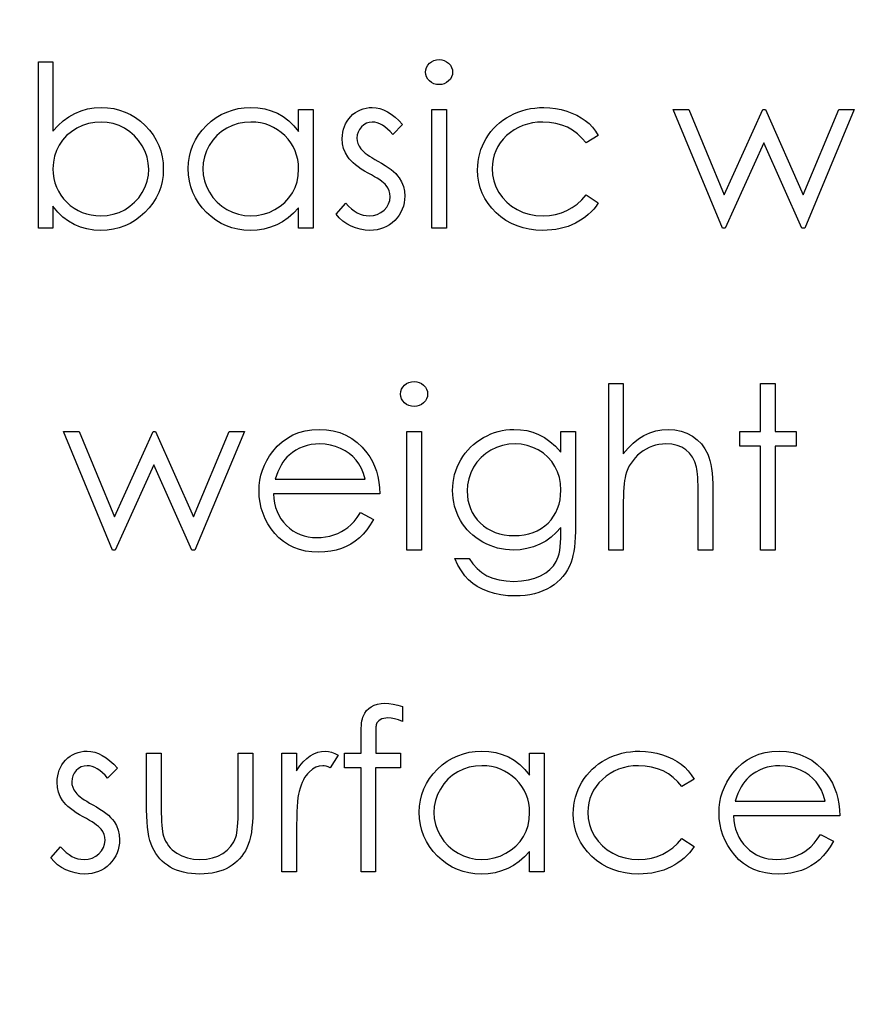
# Model space of a CAD drawing. Header units: inches. Extents: x 0.1 to 87.3, y 0.1 to 33.9.
# Tile 122 of 161: x 32.162 to 32.644, y 23.999 to 24.567. Entities that reach past the tile are written whole.
import ezdxf

# ---------------------------------------------------------------- set-up
doc = ezdxf.new("R2010")
doc.units = ezdxf.units.IN
doc.header["$MEASUREMENT"] = 0
doc.layers.add('DIMENSIONS', color=171, linetype='Continuous')
doc.styles.add('SLDTEXTSTYLE0', font='TXT', dxfattribs={"width": 0.75})
doc.dimstyles.new('SLDDIMSTYLE0', dxfattribs={"dimtxt": 0.125, "dimasz": 0.13, "dimexe": 0, "dimexo": 0.0625, "dimgap": 0.03125, "dimtad": 0, "dimtih": 1, "dimtoh": 1, "dimdec": 4, "dimlfac": 1.333333, "dimrnd": 1e-09, "dimzin": 4, "dimdsep": 46, "dimtxsty": 'SLDTEXTSTYLE0', "dimsah": 1, "dimcen": 0.09, "dimadec": 0, "dimazin": 1, "dimtfac": 1, "dimtdec": 4, "dimtofl": 0, "dimtmove": 0, "dimatfit": 3, "dimfxl": 0, "dimfrac": 2, "dimtolj": 1, "dimtzin": 12, "dimarcsym": 0})

# ---------------------------------------------------------------- blocks, each defined once
blk = doc.blocks.new('_D')
at = {"layer": 'DIMENSIONS'}
for p, q in [((31.75748, 27.92628), (31.50748, 27.92628)), ((31.50748, 27.92628), (31.50748, 27.32736)), ((31.50748, 22.25736), (31.50748, 27.32736))]:
    blk.add_line(p, q, dxfattribs=at)
for points in [[(31.50748, 27.32736), (31.48748, 27.19736), (31.52748, 27.19736)], [(31.50748, 22.25736), (31.52748, 22.38736), (31.48748, 22.38736)]]:
    blk.add_solid(points, dxfattribs=at)
at = {"layer": 'DIMENSIONS', "char_height": 0.125, "attachment_point": 1, "style": 'SLDTEXTSTYLE0'}
for s, insert in [('6.7600', (31.75748, 28.08741)), ('COIL', (31.81407, 27.88897))]:
    blk.add_mtext(s, dxfattribs=dict(at, insert=insert))

msp = doc.modelspace()

# ---------------------------------------------------------------- linework, layer by layer
at = {"color": 7, "linetype": 'Continuous', "flags": 128}
for points in [[(32.172483, 24.446951), (32.172483, 24.543105), (32.172483, 24.543105), (32.180896, 24.543105), (32.180896, 24.543105), (32.180896, 24.503028), (32.180896, 24.503028), (32.183807, 24.50624), (32.186868, 24.509), (32.190117, 24.511348), (32.193517, 24.513264), (32.197104, 24.514747), (32.200841, 24.515818), (32.204766, 24.516456), (32.208841, 24.516663), (32.208841, 24.516663), (32.212466, 24.516494), (32.215977, 24.516005), (32.219339, 24.515198), (32.222569, 24.514071), (32.225649, 24.512606), (32.228616, 24.510822), (32.231433, 24.508719), (32.234119, 24.506277), (32.236579, 24.503611), (32.238701, 24.500812), (32.240504, 24.497864), (32.241988, 24.494784), (32.243133, 24.491573), (32.243941, 24.488211), (32.244429, 24.484718), (32.244598, 24.481075), (32.244598, 24.481075), (32.244429, 24.477488), (32.243941, 24.474032), (32.243115, 24.470708), (32.24195, 24.467515), (32.240467, 24.464454), (32.238645, 24.461543), (32.236504, 24.458745), (32.234025, 24.456097), (32.231321, 24.453674), (32.228466, 24.451571), (32.225499, 24.449787), (32.222381, 24.448341), (32.219133, 24.447195), (32.215752, 24.446388), (32.212221, 24.445918), (32.208578, 24.445749), (32.208578, 24.445749), (32.204409, 24.445956), (32.200446, 24.446576), (32.19669, 24.447627), (32.193122, 24.449073), (32.189761, 24.450989), (32.186605, 24.453374), (32.183657, 24.456266), (32.180896, 24.459628), (32.180896, 24.459628), (32.180896, 24.446951), (32.180896, 24.446951), (32.172483, 24.446951)], [(32.403815, 24.544307), (32.405374, 24.544176), (32.40682, 24.543781), (32.408154, 24.543105), (32.409356, 24.542185), (32.41037, 24.541077), (32.411083, 24.539837), (32.411515, 24.538504), (32.411666, 24.537058), (32.411666, 24.537058), (32.411515, 24.535649), (32.411083, 24.534335), (32.41037, 24.533114), (32.409356, 24.532006), (32.408154, 24.531086), (32.40682, 24.53041), (32.405374, 24.530015), (32.403816, 24.529884), (32.403816, 24.529884), (32.402276, 24.530015), (32.400867, 24.53041), (32.399534, 24.531086), (32.398332, 24.532006), (32.397336, 24.533114), (32.396623, 24.534335), (32.396191, 24.535649), (32.396041, 24.537058), (32.396041, 24.537058), (32.396191, 24.538504), (32.396623, 24.539837), (32.397336, 24.541077), (32.398332, 24.542185), (32.399534, 24.543105), (32.400867, 24.543781), (32.402276, 24.544176), (32.403816, 24.544307)], [(32.331136, 24.515461), (32.331137, 24.446951), (32.331137, 24.446951), (32.322723, 24.446951), (32.322723, 24.446951), (32.322723, 24.458801), (32.322723, 24.458801), (32.319812, 24.455646), (32.316751, 24.452942), (32.313483, 24.450688), (32.310066, 24.448886), (32.306479, 24.447515), (32.302741, 24.446538), (32.298816, 24.445937), (32.294741, 24.445749), (32.294741, 24.445749), (32.291116, 24.445918), (32.287623, 24.446407), (32.284262, 24.447214), (32.281032, 24.448341), (32.277952, 24.449806), (32.274984, 24.45159), (32.272167, 24.453693), (32.269482, 24.456135), (32.267022, 24.458801), (32.2649, 24.4616), (32.263115, 24.464548), (32.261632, 24.467647), (32.260486, 24.470877), (32.259679, 24.474239), (32.25919, 24.47775), (32.259021, 24.481394), (32.259021, 24.481394), (32.25919, 24.484962), (32.259679, 24.488418), (32.260505, 24.491723), (32.261669, 24.494915), (32.263153, 24.497958), (32.264956, 24.500869), (32.267097, 24.503667), (32.269576, 24.506315), (32.27228, 24.508738), (32.275135, 24.510841), (32.278102, 24.512625), (32.281219, 24.514071), (32.284468, 24.515217), (32.287849, 24.516024), (32.291361, 24.516494), (32.295004, 24.516663), (32.295004, 24.516663), (32.299192, 24.516456), (32.303173, 24.515836), (32.306948, 24.514785), (32.310516, 24.513339), (32.313878, 24.511442), (32.317052, 24.509038), (32.319981, 24.506165), (32.322723, 24.502784), (32.322723, 24.502784), (32.322723, 24.515461), (32.322723, 24.515461), (32.331137, 24.515461)], [(32.382819, 24.506916), (32.37711, 24.501038), (32.37711, 24.501038), (32.375608, 24.502728), (32.374105, 24.504193), (32.372603, 24.505432), (32.371138, 24.506446), (32.369655, 24.507235), (32.36819, 24.507799), (32.366725, 24.508137), (32.365279, 24.508249), (32.365279, 24.508249), (32.363514, 24.50808), (32.36188, 24.507554), (32.360358, 24.506691), (32.358988, 24.50547), (32.357842, 24.504024), (32.357034, 24.502484), (32.356546, 24.500812), (32.356377, 24.499028), (32.356377, 24.499028), (32.356527, 24.497413), (32.356959, 24.495854), (32.357692, 24.494314), (32.358706, 24.492812), (32.358706, 24.492812), (32.359363, 24.492042), (32.360189, 24.491253), (32.361166, 24.490408), (32.362312, 24.489544), (32.363626, 24.488643), (32.365091, 24.487723), (32.366706, 24.486746), (32.36849, 24.485751), (32.36849, 24.485751), (32.370669, 24.484511), (32.372659, 24.483291), (32.374481, 24.48207), (32.376115, 24.480868), (32.377561, 24.479666), (32.378838, 24.478483), (32.379927, 24.4773), (32.380829, 24.476135), (32.380829, 24.476135), (32.382218, 24.473713), (32.383233, 24.47114), (32.383815, 24.468417), (32.384021, 24.465543), (32.384021, 24.465543), (32.383927, 24.463515), (32.383665, 24.461562), (32.383214, 24.459684), (32.382594, 24.4579), (32.381768, 24.456172), (32.380791, 24.454538), (32.379627, 24.45298), (32.378275, 24.451496), (32.376791, 24.450144), (32.375232, 24.448979), (32.37358, 24.448003), (32.371833, 24.447195), (32.369993, 24.446557), (32.368058, 24.446106), (32.366049, 24.445843), (32.363945, 24.445749), (32.363945, 24.445749), (32.36111, 24.4459), (32.358349, 24.446369), (32.355645, 24.447139), (32.352997, 24.448209), (32.350499, 24.449562), (32.348227, 24.451158), (32.34618, 24.45298), (32.344358, 24.455027), (32.344358, 24.455027), (32.349936, 24.461374), (32.349936, 24.461374), (32.351551, 24.459684), (32.353185, 24.458219), (32.354856, 24.45698), (32.356527, 24.455966), (32.358236, 24.455177), (32.359983, 24.454613), (32.361729, 24.454275), (32.363514, 24.454163), (32.363514, 24.454163), (32.365936, 24.454369), (32.368171, 24.454989), (32.370218, 24.456003), (32.372077, 24.457449), (32.373617, 24.459158), (32.374725, 24.461036), (32.375383, 24.463027), (32.375608, 24.465187), (32.375608, 24.465187), (32.375458, 24.466971), (32.375026, 24.468661), (32.374312, 24.470238), (32.373298, 24.471722), (32.373298, 24.471722), (32.372641, 24.472436), (32.371796, 24.473206), (32.370763, 24.474032), (32.369561, 24.474896), (32.368171, 24.475797), (32.366593, 24.476736), (32.364847, 24.477732), (32.362913, 24.478783), (32.362913, 24.478783), (32.360828, 24.479967), (32.358912, 24.48115), (32.357185, 24.482333), (32.355607, 24.483497), (32.354217, 24.484662), (32.353015, 24.485826), (32.351964, 24.48699), (32.3511, 24.488136), (32.3511, 24.488136), (32.349729, 24.490521), (32.348752, 24.493094), (32.348151, 24.495798), (32.347964, 24.49869), (32.347964, 24.49869), (32.348039, 24.500587), (32.348264, 24.50239), (32.348659, 24.504118), (32.349184, 24.50577), (32.349879, 24.507329), (32.350724, 24.508813), (32.35172, 24.510221), (32.352865, 24.511536), (32.354142, 24.512738), (32.355494, 24.513771), (32.356922, 24.514653), (32.358424, 24.515386), (32.36002, 24.515949), (32.361692, 24.516343), (32.363438, 24.516588), (32.365279, 24.516663), (32.365279, 24.516663), (32.367457, 24.516513), (32.369636, 24.516062), (32.371833, 24.515292), (32.37403, 24.514221), (32.376209, 24.51285), (32.378406, 24.511179), (32.380622, 24.509207), (32.382819, 24.506916)], [(32.399646, 24.515461), (32.40806, 24.515461), (32.40806, 24.515461), (32.40806, 24.446951), (32.40806, 24.446951), (32.399646, 24.446951), (32.399646, 24.446951), (32.399646, 24.515461)], [(32.4958, 24.500606), (32.488758, 24.49623), (32.488758, 24.49623), (32.486373, 24.499047), (32.483762, 24.501488), (32.480964, 24.503554), (32.477959, 24.505244), (32.474729, 24.506559), (32.471292, 24.507498), (32.467668, 24.508061), (32.463818, 24.508249), (32.463818, 24.508249), (32.460738, 24.508118), (32.457771, 24.507761), (32.454954, 24.507141), (32.452268, 24.506296), (32.449714, 24.505188), (32.447291, 24.503836), (32.445, 24.502258), (32.44284, 24.500418), (32.440887, 24.498409), (32.439197, 24.496286), (32.437751, 24.49407), (32.436587, 24.491742), (32.435666, 24.489319), (32.435028, 24.486784), (32.434634, 24.484136), (32.434502, 24.481394), (32.434502, 24.481394), (32.434746, 24.477807), (32.43546, 24.474333), (32.436662, 24.470952), (32.438333, 24.467684), (32.440437, 24.464661), (32.442897, 24.461975), (32.445695, 24.459665), (32.448869, 24.457712), (32.452324, 24.456153), (32.455968, 24.455045), (32.459818, 24.454388), (32.463874, 24.454163), (32.463874, 24.454163), (32.467593, 24.454351), (32.471142, 24.454914), (32.474504, 24.455853), (32.477715, 24.457168), (32.480739, 24.458858), (32.483574, 24.460924), (32.48626, 24.463365), (32.488758, 24.466182), (32.488758, 24.466182), (32.4958, 24.461562), (32.4958, 24.461562), (32.494523, 24.45974), (32.493133, 24.458013), (32.491631, 24.456398), (32.490035, 24.454895), (32.488345, 24.453487), (32.486523, 24.452191), (32.484607, 24.450989), (32.482598, 24.4499), (32.480494, 24.448923), (32.478316, 24.448078), (32.476081, 24.447364), (32.473752, 24.446782), (32.471367, 24.446331), (32.468888, 24.446012), (32.466353, 24.445806), (32.463743, 24.445749), (32.463743, 24.445749), (32.459761, 24.4459), (32.455968, 24.446388), (32.452343, 24.447177), (32.448888, 24.448285), (32.445601, 24.449712), (32.442484, 24.451458), (32.439554, 24.453524), (32.436793, 24.455909), (32.434277, 24.45852), (32.432117, 24.46128), (32.430277, 24.464154), (32.428774, 24.467177), (32.427591, 24.470351), (32.426765, 24.473638), (32.426258, 24.477074), (32.426089, 24.480643), (32.426089, 24.480643), (32.426164, 24.483065), (32.426408, 24.48545), (32.426784, 24.487798), (32.427347, 24.490089), (32.428042, 24.492343), (32.428906, 24.494559), (32.42992, 24.496718), (32.431084, 24.49884), (32.432399, 24.500888), (32.433826, 24.502803), (32.435366, 24.504625), (32.437037, 24.506315), (32.438803, 24.507892), (32.4407, 24.509357), (32.442728, 24.510709), (32.44485, 24.511949), (32.447066, 24.513057), (32.449357, 24.514015), (32.451705, 24.514822), (32.454127, 24.51548), (32.456606, 24.516005), (32.459142, 24.516362), (32.461752, 24.516588), (32.464438, 24.516663), (32.464438, 24.516663), (32.467799, 24.516531), (32.471123, 24.516137), (32.474372, 24.515498), (32.477565, 24.514578), (32.480607, 24.513451), (32.483424, 24.512174), (32.485978, 24.510728), (32.488307, 24.509132), (32.490429, 24.507348), (32.492382, 24.505338), (32.494185, 24.503085), (32.4958, 24.500606)], [(32.539069, 24.515461), (32.548103, 24.515461), (32.548103, 24.515461), (32.568517, 24.466182), (32.568517, 24.466182), (32.590884, 24.515461), (32.590884, 24.515461), (32.592311, 24.515461), (32.592311, 24.515461), (32.61419, 24.466182), (32.61419, 24.466182), (32.634791, 24.515461), (32.634791, 24.515461), (32.643637, 24.515461), (32.643637, 24.515461), (32.614997, 24.446951), (32.614997, 24.446951), (32.613251, 24.446951), (32.613251, 24.446951), (32.591353, 24.49623), (32.591353, 24.49623), (32.569005, 24.446951), (32.569005, 24.446951), (32.567446, 24.446951), (32.567446, 24.446951), (32.539069, 24.515461)], [(32.208503, 24.454163), (32.212184, 24.454388), (32.215715, 24.455045), (32.219095, 24.456153), (32.222344, 24.457693), (32.225349, 24.459628), (32.228034, 24.461938), (32.230401, 24.464586), (32.232429, 24.46759), (32.234081, 24.470821), (32.235246, 24.474164), (32.235959, 24.477563), (32.236185, 24.481075), (32.236185, 24.481075), (32.235941, 24.484586), (32.235246, 24.488023), (32.234044, 24.491366), (32.232391, 24.494634), (32.230344, 24.497676), (32.227978, 24.500362), (32.225274, 24.50269), (32.22225, 24.504662), (32.21902, 24.50624), (32.215658, 24.507348), (32.212203, 24.508024), (32.208634, 24.508249), (32.208634, 24.508249), (32.204991, 24.508024), (32.201461, 24.507348), (32.198005, 24.50624), (32.194643, 24.504662), (32.191526, 24.502709), (32.188784, 24.500456), (32.186418, 24.497883), (32.184446, 24.494991), (32.182887, 24.491854), (32.181779, 24.488549), (32.181122, 24.485037), (32.180896, 24.481337), (32.180896, 24.481337), (32.181028, 24.478502), (32.181403, 24.475779), (32.182023, 24.473168), (32.182887, 24.470689), (32.184014, 24.468323), (32.185385, 24.466069), (32.187, 24.463947), (32.188859, 24.461938), (32.190906, 24.460116), (32.193085, 24.458539), (32.195357, 24.457205), (32.197761, 24.456116), (32.200277, 24.455252), (32.202907, 24.454651), (32.205648, 24.454275), (32.208503, 24.454163)], [(32.295117, 24.508249), (32.291436, 24.508024), (32.287905, 24.507367), (32.284525, 24.506259), (32.281276, 24.504719), (32.278271, 24.502784), (32.275585, 24.500474), (32.273219, 24.497826), (32.271172, 24.494803), (32.269538, 24.491573), (32.268374, 24.48823), (32.26766, 24.484812), (32.267435, 24.4813), (32.267435, 24.4813), (32.267679, 24.477807), (32.268374, 24.474389), (32.269557, 24.471046), (32.27121, 24.467778), (32.273275, 24.464736), (32.275642, 24.46205), (32.278346, 24.459722), (32.28137, 24.45775), (32.284619, 24.456172), (32.28798, 24.455064), (32.291455, 24.454388), (32.295041, 24.454163), (32.295041, 24.454163), (32.298685, 24.454388), (32.302234, 24.455045), (32.305671, 24.456153), (32.309014, 24.457712), (32.312113, 24.459647), (32.314854, 24.4619), (32.317183, 24.464473), (32.319155, 24.467346), (32.320714, 24.470483), (32.321841, 24.473825), (32.322498, 24.477337), (32.322723, 24.481056), (32.322723, 24.481056), (32.322592, 24.483892), (32.322216, 24.486615), (32.321596, 24.489225), (32.320733, 24.491704), (32.319606, 24.49407), (32.318235, 24.496324), (32.31662, 24.498446), (32.314742, 24.500456), (32.312695, 24.502277), (32.310535, 24.503874), (32.308244, 24.505207), (32.305859, 24.506296), (32.303342, 24.50716), (32.300713, 24.507761), (32.297971, 24.508137), (32.295117, 24.508249)], [(32.389392, 24.358529), (32.390951, 24.358398), (32.392397, 24.358004), (32.393731, 24.357328), (32.394933, 24.356407), (32.395947, 24.355299), (32.39666, 24.35406), (32.397092, 24.352726), (32.397243, 24.35128), (32.397243, 24.35128), (32.397092, 24.349872), (32.39666, 24.348557), (32.395947, 24.347337), (32.394933, 24.346228), (32.393731, 24.345308), (32.392397, 24.344632), (32.390951, 24.344238), (32.389392, 24.344106), (32.389392, 24.344106), (32.387852, 24.344238), (32.386444, 24.344632), (32.385111, 24.345308), (32.383909, 24.346228), (32.382913, 24.347337), (32.3822, 24.348557), (32.381768, 24.349872), (32.381618, 24.35128), (32.381618, 24.35128), (32.381768, 24.352726), (32.3822, 24.35406), (32.382913, 24.355299), (32.383909, 24.356407), (32.385111, 24.357328), (32.386444, 24.358004), (32.387852, 24.358398), (32.389392, 24.358529)], [(32.501809, 24.357328), (32.510223, 24.357328), (32.510223, 24.357328), (32.510223, 24.316744), (32.510223, 24.316744), (32.513003, 24.320068), (32.515932, 24.322941), (32.518975, 24.325383), (32.522167, 24.327355), (32.525491, 24.328895), (32.528966, 24.330003), (32.532553, 24.33066), (32.53629, 24.330885), (32.53629, 24.330885), (32.540084, 24.330641), (32.543652, 24.329927), (32.546995, 24.328707), (32.550112, 24.327017), (32.552929, 24.324913), (32.555371, 24.322491), (32.557399, 24.319711), (32.559033, 24.316612), (32.559709, 24.314866), (32.560291, 24.312875), (32.560779, 24.310678), (32.561192, 24.308236), (32.561493, 24.305551), (32.561718, 24.302659), (32.561868, 24.299523), (32.561906, 24.296161), (32.561906, 24.296161), (32.561906, 24.261174), (32.561906, 24.261174), (32.553493, 24.261174), (32.553493, 24.261174), (32.553493, 24.2934), (32.553493, 24.2934), (32.553474, 24.296198), (32.553436, 24.298753), (32.553361, 24.301062), (32.553248, 24.303147), (32.553117, 24.304969), (32.552948, 24.306546), (32.552741, 24.307898), (32.552516, 24.308988), (32.552516, 24.308988), (32.551502, 24.312143), (32.55015, 24.314885), (32.548459, 24.317195), (32.546412, 24.319091), (32.544027, 24.320575), (32.541304, 24.321627), (32.538224, 24.322265), (32.534806, 24.322472), (32.534806, 24.322472), (32.532778, 24.322397), (32.530806, 24.322152), (32.528872, 24.321739), (32.527013, 24.321176), (32.525191, 24.320425), (32.523444, 24.319542), (32.521735, 24.318472), (32.520083, 24.317251), (32.518524, 24.315899), (32.517116, 24.31449), (32.515839, 24.312988), (32.514693, 24.31141), (32.513698, 24.309758), (32.512834, 24.30803), (32.512101, 24.306208), (32.511519, 24.30433), (32.511519, 24.30433), (32.511219, 24.302959), (32.510956, 24.301325), (32.51073, 24.299429), (32.510543, 24.29725), (32.510411, 24.294828), (32.510298, 24.292123), (32.510242, 24.289175), (32.510223, 24.285945), (32.510223, 24.285945), (32.510223, 24.261174), (32.510223, 24.261174), (32.50181, 24.261174), (32.50181, 24.261174), (32.50181, 24.357328)], [(32.58955, 24.357328), (32.597964, 24.357328), (32.597964, 24.357328), (32.597964, 24.329683), (32.597964, 24.329683), (32.609983, 24.329683), (32.609983, 24.329683), (32.609983, 24.32127), (32.609983, 24.32127), (32.597964, 24.32127), (32.597964, 24.32127), (32.597964, 24.261174), (32.597964, 24.261174), (32.58955, 24.261174), (32.58955, 24.261174), (32.58955, 24.32127), (32.58955, 24.32127), (32.577531, 24.32127), (32.577531, 24.32127), (32.577531, 24.329683), (32.577531, 24.329683), (32.58955, 24.329683), (32.58955, 24.329683), (32.58955, 24.357328)], [(32.186906, 24.329683), (32.195939, 24.329683), (32.195939, 24.329683), (32.216353, 24.280404), (32.216353, 24.280404), (32.23872, 24.329683), (32.23872, 24.329683), (32.240147, 24.329683), (32.240147, 24.329683), (32.262026, 24.280404), (32.262026, 24.280404), (32.282628, 24.329683), (32.282628, 24.329683), (32.291473, 24.329683), (32.291473, 24.329683), (32.262834, 24.261174), (32.262834, 24.261174), (32.261087, 24.261174), (32.261087, 24.261174), (32.23919, 24.310453), (32.23919, 24.310453), (32.216841, 24.261174), (32.216841, 24.261174), (32.215283, 24.261174), (32.215283, 24.261174), (32.186906, 24.329683)], [(32.358518, 24.282808), (32.365993, 24.278883), (32.365993, 24.278883), (32.364152, 24.275747), (32.36218, 24.27293), (32.360077, 24.270413), (32.357823, 24.268235), (32.355438, 24.266338), (32.352922, 24.264686), (32.350236, 24.263258), (32.347419, 24.262075), (32.344433, 24.261155), (32.341259, 24.260498), (32.337898, 24.260103), (32.334348, 24.259972), (32.334348, 24.259972), (32.330404, 24.260141), (32.326686, 24.260648), (32.323193, 24.261493), (32.319906, 24.262676), (32.316864, 24.264197), (32.314028, 24.266056), (32.311399, 24.268254), (32.309014, 24.270789), (32.306873, 24.273531), (32.305014, 24.276367), (32.303455, 24.279296), (32.302178, 24.28232), (32.301164, 24.285419), (32.30045, 24.288593), (32.300037, 24.291879), (32.299887, 24.295241), (32.299887, 24.295241), (32.300018, 24.298396), (32.300375, 24.301476), (32.300995, 24.304462), (32.301859, 24.307373), (32.302967, 24.31019), (32.304319, 24.312913), (32.305934, 24.315561), (32.307774, 24.318115), (32.307774, 24.318115), (32.310385, 24.321101), (32.313202, 24.323711), (32.316225, 24.32589), (32.319474, 24.327693), (32.32293, 24.329082), (32.326592, 24.330096), (32.330461, 24.330679), (32.334555, 24.330885), (32.334555, 24.330885), (32.338761, 24.330679), (32.342762, 24.33004), (32.346536, 24.328988), (32.350086, 24.327524), (32.353429, 24.325627), (32.356546, 24.323298), (32.359457, 24.320556), (32.362143, 24.317401), (32.362143, 24.317401), (32.36387, 24.314941), (32.365354, 24.312349), (32.366631, 24.309589), (32.367664, 24.306696), (32.36849, 24.303654), (32.369091, 24.300462), (32.369448, 24.297119), (32.369598, 24.293626), (32.369598, 24.293626), (32.3083, 24.293626), (32.3083, 24.293626), (32.308469, 24.290921), (32.308845, 24.28833), (32.309446, 24.285869), (32.310272, 24.283541), (32.311286, 24.281343), (32.312526, 24.279259), (32.313991, 24.277306), (32.315662, 24.275465), (32.317502, 24.273813), (32.319437, 24.272367), (32.321484, 24.271146), (32.323644, 24.270151), (32.325897, 24.269381), (32.328263, 24.268836), (32.330724, 24.268498), (32.333296, 24.268385), (32.333296, 24.268385), (32.335813, 24.268479), (32.338273, 24.26878), (32.340715, 24.269287), (32.343118, 24.269981), (32.345428, 24.270845), (32.347551, 24.27186), (32.349485, 24.272986), (32.35125, 24.274245), (32.352959, 24.275766), (32.354743, 24.277719), (32.356602, 24.280048), (32.358518, 24.282808)], [(32.385223, 24.329683), (32.393637, 24.329683), (32.393637, 24.329683), (32.393637, 24.261174), (32.393637, 24.261174), (32.385223, 24.261174), (32.385223, 24.261174), (32.385223, 24.329683)], [(32.474165, 24.329683), (32.482579, 24.329683), (32.482579, 24.329683), (32.482579, 24.275315), (32.482579, 24.275315), (32.482541, 24.271841), (32.482429, 24.268611), (32.482222, 24.265625), (32.481959, 24.262883), (32.481602, 24.260366), (32.481171, 24.258113), (32.480663, 24.256084), (32.480081, 24.2543), (32.480081, 24.2543), (32.479142, 24.252009), (32.478053, 24.249868), (32.476814, 24.247859), (32.475405, 24.245981), (32.473828, 24.244234), (32.472119, 24.242619), (32.470241, 24.241135), (32.468194, 24.239802), (32.466034, 24.238619), (32.463761, 24.237586), (32.461376, 24.236703), (32.458879, 24.236008), (32.456287, 24.235445), (32.453583, 24.235051), (32.450766, 24.234806), (32.447855, 24.234731), (32.447855, 24.234731), (32.44361, 24.234882), (32.439592, 24.23537), (32.435779, 24.23614), (32.432192, 24.237248), (32.428887, 24.238619), (32.425901, 24.240196), (32.423253, 24.24198), (32.420905, 24.24399), (32.418764, 24.246356), (32.416717, 24.249192), (32.414746, 24.252535), (32.412868, 24.256366), (32.412868, 24.256366), (32.421281, 24.256366), (32.421281, 24.256366), (32.423403, 24.253211), (32.425826, 24.250507), (32.42853, 24.248215), (32.431516, 24.246375), (32.43484, 24.244966), (32.43854, 24.243952), (32.442596, 24.243351), (32.447047, 24.243145), (32.447047, 24.243145), (32.451442, 24.243351), (32.455479, 24.243952), (32.45916, 24.244966), (32.462484, 24.246375), (32.465414, 24.248103), (32.467893, 24.250037), (32.469903, 24.252178), (32.47148, 24.254526), (32.472119, 24.255859), (32.472663, 24.25738), (32.473114, 24.259108), (32.47349, 24.261042), (32.47379, 24.263164), (32.473997, 24.265493), (32.474128, 24.268028), (32.474166, 24.270751), (32.474166, 24.270751), (32.474166, 24.274301), (32.474166, 24.274301), (32.471536, 24.271315), (32.468644, 24.268686), (32.46547, 24.266432), (32.462015, 24.264554), (32.458372, 24.26307), (32.454616, 24.262019), (32.450766, 24.26138), (32.446784, 24.261174), (32.446784, 24.261174), (32.444437, 24.261249), (32.442127, 24.261474), (32.439854, 24.261831), (32.43762, 24.262338), (32.435422, 24.262995), (32.433263, 24.263803), (32.431122, 24.264742), (32.429037, 24.265831), (32.427028, 24.267052), (32.425131, 24.268366), (32.423347, 24.269775), (32.421675, 24.271296), (32.420135, 24.272911), (32.418708, 24.27462), (32.417394, 24.276442), (32.416192, 24.278357), (32.41514, 24.280348), (32.41422, 24.282395), (32.413431, 24.28448), (32.412792, 24.286621), (32.412304, 24.288799), (32.411947, 24.291034), (32.411741, 24.293325), (32.411666, 24.295654), (32.411666, 24.295654), (32.411741, 24.297983), (32.411966, 24.300292), (32.412323, 24.302546), (32.412849, 24.304762), (32.413506, 24.306941), (32.414314, 24.309082), (32.415271, 24.311166), (32.416379, 24.313232), (32.417619, 24.315223), (32.418971, 24.317101), (32.420436, 24.318866), (32.422013, 24.320537), (32.423704, 24.322096), (32.425506, 24.323542), (32.427422, 24.324894), (32.42945, 24.326134), (32.431554, 24.327242), (32.433676, 24.328218), (32.435836, 24.329026), (32.438014, 24.329702), (32.44023, 24.330209), (32.442484, 24.330585), (32.444756, 24.33081), (32.447047, 24.330885), (32.447047, 24.330885), (32.450822, 24.330697), (32.454465, 24.330153), (32.457977, 24.329251), (32.461358, 24.327974), (32.464644, 24.326247), (32.467893, 24.323955), (32.471048, 24.321101), (32.474166, 24.317702), (32.474166, 24.317702), (32.474166, 24.329683)], [(32.361184, 24.302039), (32.360189, 24.305363), (32.358969, 24.30833), (32.35756, 24.310941), (32.355945, 24.313194), (32.354105, 24.315185), (32.351964, 24.316969), (32.34956, 24.318547), (32.346874, 24.319918), (32.34402, 24.321044), (32.341071, 24.321833), (32.338067, 24.322321), (32.334987, 24.322472), (32.334987, 24.322472), (32.33247, 24.322378), (32.330029, 24.322077), (32.327681, 24.32157), (32.325446, 24.320875), (32.323268, 24.319955), (32.321202, 24.318866), (32.31923, 24.317551), (32.317333, 24.316049), (32.317333, 24.316049), (32.316019, 24.314809), (32.314798, 24.31342), (32.313653, 24.311899), (32.312601, 24.310227), (32.311624, 24.308387), (32.310723, 24.306415), (32.309915, 24.304311), (32.309183, 24.302039), (32.309183, 24.302039), (32.361185, 24.302039)], [(32.447723, 24.322472), (32.444042, 24.322246), (32.440493, 24.32157), (32.437094, 24.320462), (32.433807, 24.318885), (32.430765, 24.316932), (32.428079, 24.314622), (32.425732, 24.311974), (32.423722, 24.308988), (32.422126, 24.305757), (32.420999, 24.302415), (32.420304, 24.298922), (32.420079, 24.295316), (32.420079, 24.295316), (32.420192, 24.292593), (32.420549, 24.289982), (32.42115, 24.287485), (32.421976, 24.285137), (32.423028, 24.282883), (32.424323, 24.280761), (32.425863, 24.278752), (32.427629, 24.276874), (32.429582, 24.275165), (32.431685, 24.273681), (32.433939, 24.272442), (32.436305, 24.271409), (32.438822, 24.27062), (32.441488, 24.270038), (32.444287, 24.2697), (32.447216, 24.269587), (32.447216, 24.269587), (32.450183, 24.2697), (32.453, 24.270038), (32.455667, 24.270601), (32.458184, 24.27139), (32.46055, 24.272404), (32.462766, 24.273662), (32.464851, 24.275127), (32.466766, 24.276817), (32.468494, 24.278695), (32.469996, 24.280724), (32.471273, 24.282883), (32.472325, 24.285175), (32.473133, 24.287616), (32.473696, 24.290208), (32.474053, 24.292931), (32.474166, 24.295804), (32.474166, 24.295804), (32.473959, 24.299541), (32.47332, 24.303053), (32.47225, 24.306377), (32.470766, 24.309476), (32.468888, 24.312331), (32.466654, 24.314866), (32.464081, 24.317082), (32.461132, 24.318979), (32.457958, 24.3205), (32.454672, 24.321608), (32.451254, 24.322246), (32.447723, 24.322472)], [(32.382819, 24.170987), (32.382819, 24.162235), (32.382819, 24.162235), (32.380416, 24.163155), (32.3782, 24.163813), (32.376153, 24.164207), (32.374293, 24.164338), (32.374293, 24.164338), (32.373035, 24.164263), (32.371871, 24.164075), (32.370838, 24.163737), (32.369899, 24.163268), (32.36911, 24.162705), (32.368471, 24.162122), (32.368002, 24.161484), (32.367701, 24.160808), (32.367589, 24.160395), (32.367514, 24.159831), (32.36742, 24.159118), (32.367363, 24.158272), (32.367307, 24.157258), (32.367288, 24.156132), (32.367251, 24.154836), (32.367251, 24.153408), (32.367251, 24.153408), (32.367251, 24.143906), (32.367251, 24.143906), (32.381618, 24.143906), (32.381618, 24.143906), (32.381618, 24.135492), (32.381618, 24.135492), (32.367232, 24.135492), (32.367232, 24.135492), (32.367194, 24.075396), (32.367194, 24.075396), (32.358781, 24.075396), (32.358781, 24.075396), (32.358781, 24.135492), (32.358781, 24.135492), (32.349166, 24.135492), (32.349166, 24.135492), (32.349166, 24.143906), (32.349166, 24.143906), (32.358781, 24.143906), (32.358781, 24.143906), (32.358781, 24.154854), (32.358781, 24.154854), (32.3588, 24.156676), (32.358875, 24.158348), (32.358969, 24.159888), (32.359119, 24.161315), (32.359307, 24.162573), (32.359551, 24.163719), (32.359814, 24.164733), (32.360133, 24.165597), (32.360922, 24.167137), (32.361955, 24.168508), (32.363213, 24.169728), (32.364715, 24.17078), (32.366424, 24.171644), (32.368302, 24.172264), (32.370349, 24.17262), (32.372566, 24.172752), (32.372566, 24.172752), (32.374819, 24.172639), (32.377279, 24.17232), (32.379946, 24.171757), (32.382819, 24.170987)], [(32.218156, 24.135361), (32.212447, 24.129483), (32.212447, 24.129483), (32.210944, 24.131173), (32.209442, 24.132638), (32.20794, 24.133877), (32.206475, 24.134891), (32.204991, 24.13568), (32.203526, 24.136243), (32.202061, 24.136581), (32.200615, 24.136694), (32.200615, 24.136694), (32.19885, 24.136525), (32.197216, 24.135999), (32.195695, 24.135135), (32.194324, 24.133915), (32.193179, 24.132469), (32.192371, 24.130929), (32.191883, 24.129257), (32.191714, 24.127473), (32.191714, 24.127473), (32.191864, 24.125858), (32.192296, 24.124299), (32.193028, 24.122759), (32.194042, 24.121257), (32.194042, 24.121257), (32.1947, 24.120487), (32.195526, 24.119698), (32.196503, 24.118853), (32.197648, 24.117989), (32.198963, 24.117088), (32.200428, 24.116168), (32.202043, 24.115191), (32.203827, 24.114196), (32.203827, 24.114196), (32.206005, 24.112956), (32.207996, 24.111735), (32.209818, 24.110515), (32.211451, 24.109313), (32.212898, 24.108111), (32.214175, 24.106928), (32.215264, 24.105745), (32.216165, 24.10458), (32.216165, 24.10458), (32.217555, 24.102158), (32.218569, 24.099585), (32.219151, 24.096862), (32.219358, 24.093988), (32.219358, 24.093988), (32.219264, 24.09196), (32.219001, 24.090007), (32.21855, 24.088129), (32.217931, 24.086345), (32.217104, 24.084617), (32.216128, 24.082983), (32.214963, 24.081424), (32.213611, 24.079941), (32.212128, 24.078589), (32.210569, 24.077424), (32.208916, 24.076448), (32.20717, 24.07564), (32.205329, 24.075002), (32.203395, 24.074551), (32.201385, 24.074288), (32.199282, 24.074194), (32.199282, 24.074194), (32.196446, 24.074344), (32.193686, 24.074814), (32.190981, 24.075584), (32.188333, 24.076654), (32.185836, 24.078007), (32.183563, 24.079603), (32.181516, 24.081424), (32.179694, 24.083472), (32.179694, 24.083472), (32.185272, 24.089819), (32.185272, 24.089819), (32.186887, 24.088129), (32.188521, 24.086664), (32.190192, 24.085425), (32.191864, 24.084411), (32.193573, 24.083622), (32.195319, 24.083058), (32.197066, 24.08272), (32.19885, 24.082608), (32.19885, 24.082608), (32.201273, 24.082814), (32.203508, 24.083434), (32.205555, 24.084448), (32.207414, 24.085894), (32.208954, 24.087603), (32.210062, 24.089481), (32.210719, 24.091472), (32.210944, 24.093632), (32.210944, 24.093632), (32.210794, 24.095416), (32.210362, 24.097106), (32.209649, 24.098683), (32.208634, 24.100167), (32.208634, 24.100167), (32.207977, 24.100881), (32.207132, 24.101651), (32.206099, 24.102477), (32.204897, 24.103341), (32.203508, 24.104242), (32.20193, 24.105181), (32.200183, 24.106177), (32.198249, 24.107228), (32.198249, 24.107228), (32.196165, 24.108411), (32.194249, 24.109595), (32.192521, 24.110778), (32.190944, 24.111942), (32.189554, 24.113106), (32.188352, 24.114271), (32.1873, 24.115435), (32.186436, 24.116581), (32.186436, 24.116581), (32.185066, 24.118966), (32.184089, 24.121539), (32.183488, 24.124243), (32.1833, 24.127135), (32.1833, 24.127135), (32.183375, 24.129032), (32.183601, 24.130835), (32.183995, 24.132563), (32.184521, 24.134215), (32.185216, 24.135774), (32.186061, 24.137258), (32.187056, 24.138666), (32.188202, 24.139981), (32.189479, 24.141183), (32.190831, 24.142216), (32.192258, 24.143098), (32.193761, 24.143831), (32.195357, 24.144394), (32.197028, 24.144788), (32.198775, 24.145033), (32.200615, 24.145108), (32.200615, 24.145108), (32.202794, 24.144957), (32.204972, 24.144507), (32.20717, 24.143737), (32.209367, 24.142666), (32.211545, 24.141295), (32.213743, 24.139624), (32.215959, 24.137652), (32.218156, 24.135361)], [(32.313108, 24.143906), (32.321521, 24.143906), (32.321521, 24.143906), (32.321521, 24.133821), (32.321521, 24.133821), (32.323437, 24.1366), (32.325409, 24.138967), (32.327418, 24.140901), (32.329484, 24.142441), (32.331606, 24.143605), (32.333785, 24.14445), (32.335982, 24.144939), (32.338236, 24.145108), (32.338236, 24.145108), (32.339982, 24.144957), (32.341785, 24.144525), (32.343644, 24.143793), (32.34556, 24.14276), (32.34556, 24.14276), (32.34094, 24.135473), (32.34094, 24.135473), (32.339719, 24.135999), (32.338592, 24.136394), (32.33756, 24.136619), (32.336639, 24.136694), (32.336639, 24.136694), (32.33463, 24.136469), (32.332639, 24.135793), (32.330705, 24.134666), (32.328789, 24.133088), (32.327869, 24.132131), (32.327005, 24.131041), (32.326216, 24.129839), (32.325465, 24.128506), (32.32477, 24.127041), (32.324132, 24.125464), (32.32355, 24.123755), (32.323024, 24.121933), (32.323024, 24.121933), (32.322667, 24.120299), (32.322366, 24.11829), (32.322104, 24.115905), (32.321897, 24.113144), (32.321728, 24.110027), (32.321615, 24.106533), (32.32154, 24.102665), (32.321521, 24.09842), (32.321521, 24.09842), (32.321521, 24.075396), (32.321521, 24.075396), (32.313108, 24.075396), (32.313108, 24.075396), (32.313108, 24.143906)], [(32.46455, 24.143906), (32.46455, 24.075396), (32.46455, 24.075396), (32.456137, 24.075396), (32.456137, 24.075396), (32.456137, 24.087246), (32.456137, 24.087246), (32.453226, 24.084091), (32.450165, 24.081387), (32.446897, 24.079133), (32.443479, 24.07733), (32.439892, 24.075959), (32.436155, 24.074983), (32.43223, 24.074382), (32.428154, 24.074194), (32.428154, 24.074194), (32.42453, 24.074363), (32.421037, 24.074851), (32.417675, 24.075659), (32.414445, 24.076786), (32.411365, 24.078251), (32.408398, 24.080035), (32.405581, 24.082138), (32.402895, 24.08458), (32.400435, 24.087246), (32.398313, 24.090045), (32.396529, 24.092993), (32.395045, 24.096092), (32.3939, 24.099322), (32.393092, 24.102684), (32.392604, 24.106195), (32.392435, 24.109839), (32.392435, 24.109839), (32.392604, 24.113407), (32.393092, 24.116862), (32.393918, 24.120168), (32.395083, 24.12336), (32.396566, 24.126403), (32.398369, 24.129314), (32.40051, 24.132112), (32.402989, 24.13476), (32.405694, 24.137182), (32.408548, 24.139286), (32.411515, 24.14107), (32.414633, 24.142516), (32.417882, 24.143662), (32.421262, 24.144469), (32.424774, 24.144939), (32.428417, 24.145108), (32.428417, 24.145108), (32.432605, 24.144901), (32.436587, 24.144281), (32.440362, 24.14323), (32.44393, 24.141784), (32.447291, 24.139887), (32.450465, 24.137483), (32.453395, 24.13461), (32.456137, 24.131229), (32.456137, 24.131229), (32.456137, 24.143906), (32.456137, 24.143906), (32.46455, 24.143906)], [(32.551088, 24.129051), (32.544046, 24.124675), (32.544046, 24.124675), (32.541661, 24.127492), (32.539051, 24.129933), (32.536252, 24.131999), (32.533248, 24.133689), (32.530017, 24.135004), (32.526581, 24.135943), (32.522956, 24.136506), (32.519106, 24.136694), (32.519106, 24.136694), (32.516026, 24.136563), (32.513059, 24.136206), (32.510242, 24.135586), (32.507557, 24.134741), (32.505002, 24.133633), (32.50258, 24.132281), (32.500289, 24.130703), (32.498129, 24.128863), (32.496176, 24.126853), (32.494486, 24.124731), (32.49304, 24.122515), (32.491875, 24.120187), (32.490955, 24.117764), (32.490316, 24.115229), (32.489922, 24.112581), (32.489791, 24.109839), (32.489791, 24.109839), (32.490035, 24.106252), (32.490748, 24.102777), (32.49195, 24.099397), (32.493622, 24.096129), (32.495725, 24.093106), (32.498185, 24.09042), (32.500983, 24.08811), (32.504157, 24.086157), (32.507613, 24.084598), (32.511256, 24.08349), (32.515106, 24.082833), (32.519163, 24.082608), (32.519163, 24.082608), (32.522881, 24.082795), (32.52643, 24.083359), (32.529792, 24.084298), (32.533003, 24.085612), (32.536027, 24.087303), (32.538863, 24.089368), (32.541548, 24.09181), (32.544046, 24.094627), (32.544046, 24.094627), (32.551089, 24.090007), (32.551089, 24.090007), (32.549812, 24.088185), (32.548422, 24.086458), (32.546919, 24.084842), (32.545323, 24.08334), (32.543633, 24.081932), (32.541811, 24.080636), (32.539896, 24.079434), (32.537886, 24.078345), (32.535783, 24.077368), (32.533604, 24.076523), (32.53137, 24.075809), (32.529041, 24.075227), (32.526656, 24.074776), (32.524177, 24.074457), (32.521642, 24.074251), (32.519031, 24.074194), (32.519031, 24.074194), (32.51505, 24.074344), (32.511256, 24.074833), (32.507632, 24.075621), (32.504176, 24.076729), (32.50089, 24.078157), (32.497772, 24.079903), (32.494842, 24.081969), (32.492082, 24.084354), (32.489565, 24.086965), (32.487406, 24.089725), (32.485565, 24.092599), (32.484063, 24.095622), (32.48288, 24.098796), (32.482053, 24.102083), (32.481546, 24.105519), (32.481377, 24.109088), (32.481377, 24.109088), (32.481452, 24.11151), (32.481696, 24.113895), (32.482072, 24.116243), (32.482635, 24.118534), (32.48333, 24.120787), (32.484194, 24.123004), (32.485208, 24.125163), (32.486373, 24.127285), (32.487687, 24.129332), (32.489115, 24.131248), (32.490654, 24.13307), (32.492326, 24.13476), (32.494091, 24.136337), (32.495988, 24.137802), (32.498016, 24.139154), (32.500138, 24.140394), (32.502354, 24.141502), (32.504646, 24.14246), (32.506993, 24.143267), (32.509416, 24.143924), (32.511895, 24.14445), (32.51443, 24.144807), (32.51704, 24.145033), (32.519726, 24.145108), (32.519726, 24.145108), (32.523088, 24.144976), (32.526412, 24.144582), (32.529661, 24.143943), (32.532853, 24.143023), (32.535896, 24.141896), (32.538713, 24.140619), (32.541267, 24.139173), (32.543595, 24.137577), (32.545718, 24.135793), (32.547671, 24.133783), (32.549474, 24.13153), (32.551089, 24.129051)], [(32.624143, 24.097031), (32.631618, 24.093106), (32.631618, 24.093106), (32.629777, 24.089969), (32.627805, 24.087152), (32.625702, 24.084636), (32.623448, 24.082457), (32.621063, 24.080561), (32.618547, 24.078908), (32.615861, 24.077481), (32.613044, 24.076298), (32.610058, 24.075377), (32.606884, 24.07472), (32.603523, 24.074326), (32.599973, 24.074194), (32.599973, 24.074194), (32.596029, 24.074363), (32.592311, 24.07487), (32.588818, 24.075715), (32.585531, 24.076898), (32.582489, 24.07842), (32.579653, 24.080279), (32.577024, 24.082476), (32.574639, 24.085011), (32.572498, 24.087753), (32.570639, 24.090589), (32.56908, 24.093519), (32.567803, 24.096542), (32.566789, 24.099641), (32.566075, 24.102815), (32.565662, 24.106101), (32.565512, 24.109463), (32.565512, 24.109463), (32.565643, 24.112618), (32.566, 24.115698), (32.56662, 24.118684), (32.567484, 24.121595), (32.568592, 24.124412), (32.569944, 24.127135), (32.571559, 24.129783), (32.573399, 24.132337), (32.573399, 24.132337), (32.57601, 24.135323), (32.578827, 24.137934), (32.58185, 24.140112), (32.585099, 24.141915), (32.588555, 24.143305), (32.592217, 24.144319), (32.596086, 24.144901), (32.60018, 24.145108), (32.60018, 24.145108), (32.604386, 24.144901), (32.608387, 24.144263), (32.612161, 24.143211), (32.615711, 24.141746), (32.619054, 24.139849), (32.622171, 24.13752), (32.625082, 24.134779), (32.627768, 24.131624), (32.627768, 24.131624), (32.629495, 24.129163), (32.630979, 24.126572), (32.632256, 24.123811), (32.633289, 24.120919), (32.634115, 24.117877), (32.634716, 24.114684), (32.635073, 24.111341), (32.635223, 24.107848), (32.635223, 24.107848), (32.573925, 24.107848), (32.573925, 24.107848), (32.574094, 24.105144), (32.57447, 24.102552), (32.575071, 24.100092), (32.575897, 24.097763), (32.576911, 24.095566), (32.578151, 24.093481), (32.579616, 24.091528), (32.581287, 24.089688), (32.583127, 24.088035), (32.585062, 24.086589), (32.587109, 24.085368), (32.589269, 24.084373), (32.591522, 24.083603), (32.593888, 24.083058), (32.596349, 24.08272), (32.598921, 24.082608), (32.598921, 24.082608), (32.601438, 24.082702), (32.603898, 24.083002), (32.60634, 24.083509), (32.608743, 24.084204), (32.611053, 24.085068), (32.613176, 24.086082), (32.61511, 24.087209), (32.616875, 24.088467), (32.618584, 24.089988), (32.620368, 24.091941), (32.622227, 24.09427), (32.624143, 24.097031)], [(32.234983, 24.143906), (32.243396, 24.143906), (32.243396, 24.143906), (32.243396, 24.11213), (32.243396, 24.11213), (32.243415, 24.109332), (32.243471, 24.106778), (32.243584, 24.10443), (32.243734, 24.102308), (32.243922, 24.10043), (32.244148, 24.098758), (32.24441, 24.097331), (32.24473, 24.09611), (32.24473, 24.09611), (32.245293, 24.094589), (32.24595, 24.093143), (32.246739, 24.091791), (32.247622, 24.090514), (32.248636, 24.089312), (32.249763, 24.088204), (32.250983, 24.087171), (32.252336, 24.086232), (32.255284, 24.084655), (32.258514, 24.083509), (32.262007, 24.082833), (32.265763, 24.082608), (32.265763, 24.082608), (32.269519, 24.082833), (32.272975, 24.08349), (32.27613, 24.084598), (32.278985, 24.086138), (32.281482, 24.088035), (32.283567, 24.090232), (32.285238, 24.092693), (32.286478, 24.095434), (32.286478, 24.095434), (32.286797, 24.096561), (32.287079, 24.097951), (32.287323, 24.099622), (32.287529, 24.101575), (32.28768, 24.10381), (32.287774, 24.106308), (32.287849, 24.109088), (32.287868, 24.11213), (32.287868, 24.11213), (32.287868, 24.143906), (32.287868, 24.143906), (32.296281, 24.143906), (32.296281, 24.143906), (32.296281, 24.110552), (32.296281, 24.110552), (32.296225, 24.107153), (32.296074, 24.103961), (32.295811, 24.100975), (32.295436, 24.098233), (32.294966, 24.095679), (32.294384, 24.093369), (32.293689, 24.091265), (32.292901, 24.089368), (32.291999, 24.087641), (32.291004, 24.086007), (32.289877, 24.084467), (32.288675, 24.083021), (32.287342, 24.081669), (32.285914, 24.080429), (32.284374, 24.079265), (32.282722, 24.078213), (32.280975, 24.077274), (32.279116, 24.076448), (32.277144, 24.075772), (32.275078, 24.075208), (32.272881, 24.074758), (32.27059, 24.074438), (32.268205, 24.074251), (32.265688, 24.074194), (32.265688, 24.074194), (32.263191, 24.074251), (32.260787, 24.074438), (32.258496, 24.074758), (32.256298, 24.075208), (32.254214, 24.075772), (32.252242, 24.076448), (32.250364, 24.077274), (32.248598, 24.078213), (32.246946, 24.079265), (32.245387, 24.080429), (32.243941, 24.081687), (32.242608, 24.08304), (32.241387, 24.084504), (32.240279, 24.086063), (32.239265, 24.087716), (32.238363, 24.089462), (32.237575, 24.091378), (32.23688, 24.093519), (32.236298, 24.095904), (32.235828, 24.098496), (32.235452, 24.101331), (32.235189, 24.104374), (32.235039, 24.10766), (32.234983, 24.111172), (32.234983, 24.111172), (32.234983, 24.143906)], [(32.42853, 24.136694), (32.424849, 24.136469), (32.421319, 24.135812), (32.417938, 24.134703), (32.414689, 24.133164), (32.411684, 24.131229), (32.408999, 24.128919), (32.406633, 24.126271), (32.404586, 24.123248), (32.402952, 24.120017), (32.401787, 24.116675), (32.401074, 24.113257), (32.400848, 24.109745), (32.400848, 24.109745), (32.401092, 24.106252), (32.401787, 24.102834), (32.40297, 24.099491), (32.404623, 24.096223), (32.406689, 24.093181), (32.409055, 24.090495), (32.411759, 24.088167), (32.414783, 24.086195), (32.418032, 24.084617), (32.421394, 24.083509), (32.424868, 24.082833), (32.428455, 24.082608), (32.428455, 24.082608), (32.432098, 24.082833), (32.435648, 24.08349), (32.439084, 24.084598), (32.442427, 24.086157), (32.445526, 24.088091), (32.448268, 24.090345), (32.450597, 24.092918), (32.452569, 24.095791), (32.454127, 24.098927), (32.455254, 24.10227), (32.455911, 24.105782), (32.456137, 24.109501), (32.456137, 24.109501), (32.456005, 24.112336), (32.45563, 24.11506), (32.45501, 24.11767), (32.454146, 24.120149), (32.453019, 24.122515), (32.451648, 24.124769), (32.450033, 24.126891), (32.448155, 24.1289), (32.446108, 24.130722), (32.443948, 24.132318), (32.441657, 24.133652), (32.439272, 24.134741), (32.436756, 24.135605), (32.434127, 24.136206), (32.431385, 24.136581), (32.42853, 24.136694)], [(32.62681, 24.116261), (32.625814, 24.119586), (32.624594, 24.122553), (32.623185, 24.125163), (32.62157, 24.127417), (32.61973, 24.129408), (32.617589, 24.131192), (32.615185, 24.132769), (32.612499, 24.13414), (32.609645, 24.135267), (32.606696, 24.136056), (32.603692, 24.136544), (32.600612, 24.136694), (32.600612, 24.136694), (32.598095, 24.1366), (32.595654, 24.1363), (32.593306, 24.135793), (32.591071, 24.135098), (32.588893, 24.134178), (32.586827, 24.133088), (32.584855, 24.131774), (32.582958, 24.130271), (32.582958, 24.130271), (32.581644, 24.129032), (32.580423, 24.127642), (32.579278, 24.126121), (32.578226, 24.12445), (32.577249, 24.122609), (32.576348, 24.120637), (32.57554, 24.118534), (32.574808, 24.116261), (32.574808, 24.116261), (32.62681, 24.116261)]]:
    msp.add_lwpolyline(points, dxfattribs=at)

# ---------------------------------------------------------------- dimensions: what is measured, and where the dimension line sits
at = {"layer": 'DIMENSIONS'}
dim = msp.add_linear_dim(base=(31.507477, 27.327365), p1=(31.798685, 22.257365), p2=(31.798685, 27.327365), angle=90, text='<>\\PCOIL', dimstyle='SLDDIMSTYLE0', dxfattribs=at)
dim.commit()
dim.dimension.update_dxf_attribs({"geometry": '_D', "text_midpoint": (31.507477, 27.926276), "dimtype": 160})

doc.saveas('drawing.dxf')
